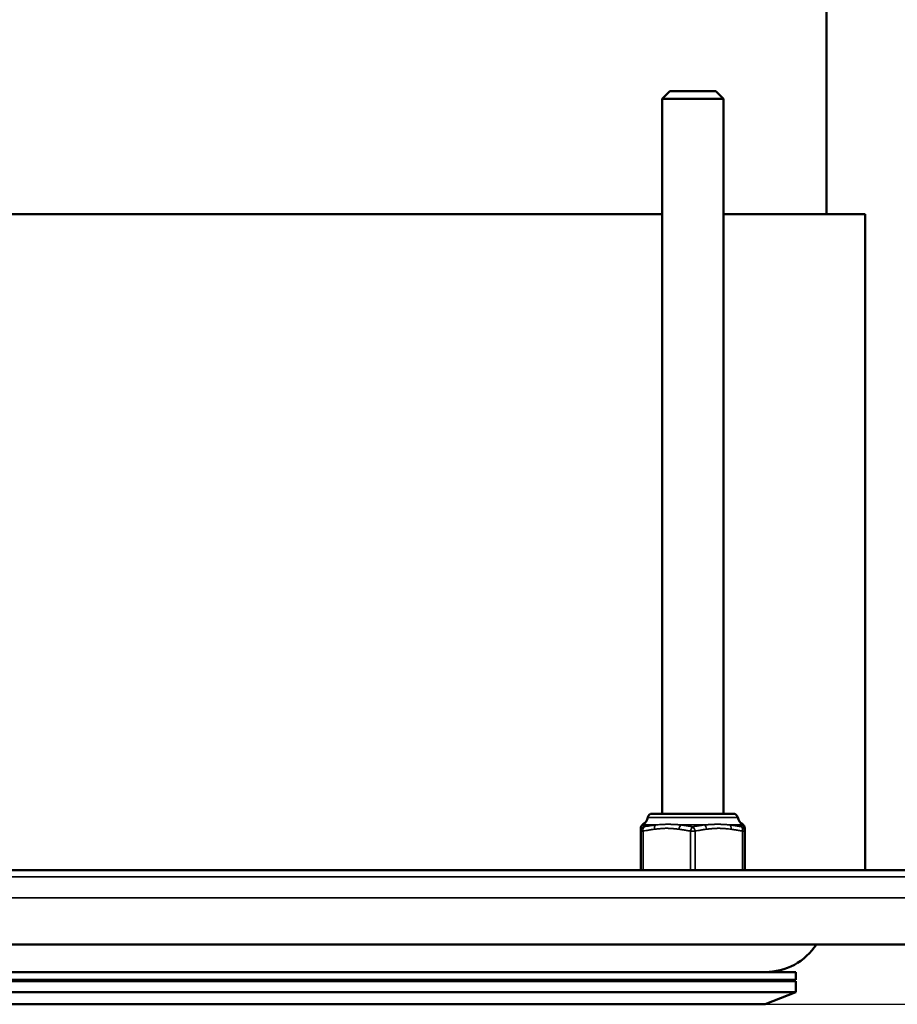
# Model space of a CAD drawing. Header units: millimetres. Extents: x 38 to 2514, y 38 to 1622.
# Tile 45 of 256: x 657 to 715, y 662 to 726. Entities that reach past the tile are written whole.
import ezdxf

# ---------------------------------------------------------------- set-up
doc = ezdxf.new("R2010")
doc.units = ezdxf.units.MM
doc.header["$LTSCALE"] = 7.692308
for name, color, linetype, lineweight in [('Dimension (ISO)', 7, 'Continuous', 25), ('Visible (ISO)', 7, 'Continuous', 50), ('Visible Narrow (ISO)', 7, 'Continuous', 35)]:
    doc.layers.add(name, color=color, linetype=linetype, lineweight=lineweight)
doc.styles.add('Note Text (ANSI)', font='tahoma.ttf')
doc.dimstyles.new('Default (ISO)', dxfattribs={"dimscale": 7.692308, "dimtxt": 1, "dimasz": 2.5, "dimexe": 3.175, "dimexo": 0, "dimgap": 0.762, "dimtad": 1, "dimrnd": 1e-08, "dimzin": 0, "dimdsep": 46, "dimtxsty": 'Note Text (ANSI)', "dimcen": 0.09, "dimdle": 10, "dimclrd": 1, "dimclre": 1, "dimclrt": 1, "dimazin": 0, "dimtfac": 3.5052, "dimtmove": 0, "dimatfit": 3, "dimfxl": 1, "dimtolj": 1, "dimtzin": 0, "dimlwd": -1, "dimlwe": -1, "dimarcsym": 0})

# ---------------------------------------------------------------- blocks, each defined once
blk = doc.blocks.new('*D6')
at = {"layer": 'Defpoints', "color": 0, "transparency": 16777216}
for p in [(699.034, 917.293), (765.78, 917.293), (705.949, 661.593)]:
    blk.add_point(p, dxfattribs=at)
at = {"layer": 'Dimension (ISO)', "color": 1, "transparency": 16777216}
for p, q in [((699.034, 917.293), (790.203, 917.293)), ((765.78, 680.823), (765.78, 898.062)), ((705.949, 661.593), (790.203, 661.593))]:
    blk.add_line(p, q, dxfattribs=at)
for points in [[(762.574, 898.062), (768.985, 898.062), (765.78, 917.293)], [(762.574, 680.823), (768.985, 680.823), (765.78, 661.593)]]:
    blk.add_solid(points, dxfattribs=at)
at = {"layer": 'Dimension (ISO)', "color": 1, "transparency": 16777216, "insert": (749.854, 736.018), "char_height": 7.69231, "attachment_point": 1, "rotation": 90, "style": 'Note Text (ANSI)'}
blk.add_mtext('\\A1;255.70 mm [10.067 in]', dxfattribs=at)

msp = doc.modelspace()

# ---------------------------------------------------------------- linework, layer by layer
at = {"layer": 'Visible (ISO)'}
for p, q in [((709.9495, 712.9927), (709.9495, 757.0427)), ((699.7399, 720.9927), (699.2399, 720.4927)), ((699.7399, 720.9927), (702.7399, 720.9927)), ((702.7399, 720.9927), (703.2399, 720.4927)), ((699.2399, 720.4927), (703.2399, 720.4927)), ((699.2399, 720.4927), (699.2399, 673.9927)), ((703.2399, 720.4927), (703.2399, 673.9927)), ((605.6591, 712.9927), (699.2399, 712.9927)), ((703.2399, 712.9927), (712.4495, 712.9927)), ((712.4495, 670.3177), (712.4495, 712.9927)), ((703.8753, 673.9927), (698.6045, 673.9927)), ((697.8549, 672.9802), (697.8549, 673.0423)), ((697.8549, 672.8577), (697.8549, 672.9802)), ((697.8549, 672.8577), (697.8549, 670.3177)), ((704.6249, 673.0423), (704.6249, 672.9802)), ((704.6249, 672.9802), (704.6249, 672.8577)), ((704.6249, 672.8577), (704.6249, 670.3177)), ((744.3087, 670.3177), (560.5903, 670.3177)), ((573.9495, 665.4927), (730.9495, 665.4927)), ((707.9495, 663.6927), (596.9495, 663.6927)), ((707.9495, 663.1927), (707.9495, 663.6927)), ((707.9495, 663.1927), (596.9495, 663.1927)), ((596.9495, 663.0927), (707.9495, 663.0927)), ((696.9495, 663.1927), (696.9495, 663.0927)), ((700.9495, 663.0927), (700.9495, 663.1927)), ((703.9495, 663.0927), (703.9495, 663.1927)), ((707.9495, 663.0927), (707.9495, 662.3927)), ((596.9495, 662.3927), (707.9495, 662.3927)), ((705.9495, 661.5927), (707.9495, 662.3927)), ((598.9495, 661.5927), (705.9495, 661.5927))]:
    msp.add_line(p, q, dxfattribs=at)
for centre, radius, start, end in [((698.6045, 673.6927), 0.3, 90, 171.402711), ((703.8753, 673.6927), 0.3, 8.597289, 90), ((698.1549, 673.0423), 0.3, 119.288898, 180), ((697.7146, 673.8273), 0.6, 299.288898, 351.402711), ((704.7652, 673.8273), 0.6, 188.597289, 240.711102), ((704.3249, 673.0423), 0.3, 0, 60.711102), ((705.9495, 667.6927), 4, 270, 326.632987)]:
    msp.add_arc(centre, radius, start, end, dxfattribs=at)
msp.add_open_spline([(690.561, 663.6927), (690.5047, 663.6927), (690.3875, 663.6929), (690.1908, 663.6928), (690.06, 663.6927), (689.9963, 663.6927)], degree=3, dxfattribs=at)
at = {"layer": 'Visible Narrow (ISO)'}
for p, q in [((698.0578, 673.2625), (698.8211, 673.2625)), ((698.3078, 673.7376), (704.1719, 673.7376)), ((700.4766, 673.2625), (702.0031, 673.2625)), ((703.6587, 673.2625), (704.422, 673.2625)), ((697.8549, 672.8577), (698.0049, 672.8577)), ((698.0049, 672.8577), (698.0049, 670.3177)), ((701.0899, 672.8577), (701.3899, 672.8577)), ((701.0899, 672.8577), (701.0899, 670.3177)), ((701.3899, 672.8577), (701.3899, 670.3177)), ((704.4749, 672.8577), (704.6249, 672.8577)), ((704.4749, 672.8577), (704.4749, 670.3177)), ((744.535, 669.8913), (560.364, 669.8913)), ((744.0897, 668.5236), (560.8093, 668.5236))]:
    msp.add_line(p, q, dxfattribs=at)
for centre, major_axis, ratio, start_param, end_param in [((698.1549, 672.9802), (-0.3, 0), 0.9947082, 5.0419547, 6.2831853), ((698.8949, 672.9802), (-0.0355, 0.2979), 0.4973541, 0.2703181, 1.5115487), ((700.4999, 672.9802), (0.0355, 0.2979), 0.4973541, 0.3888133, 1.6300439), ((701.9799, 672.9802), (-0.0355, 0.2979), 0.4973541, 4.6531414, 5.894372), ((703.5849, 672.9802), (0.0355, 0.2979), 0.4973541, 4.7716366, 6.0128672), ((704.3249, 672.9802), (0.3, 0), 0.9947082, 0, 1.2412307), ((698.1549, 672.8577), (-0.3, 0), 0.9842659, 5.0093801, 6.2831853), ((698.1549, 672.8577), (-0.0609, 0.2938), 0.4921329, 0.1953287, 1.4691338), ((701.2399, 672.8577), (0.0609, 0.2938), 0.4921329, 0.3986537, 1.6724588), ((701.2399, 672.8577), (-0.0609, 0.2938), 0.4921329, 4.6107265, 5.8845316), ((704.3249, 672.8577), (0.3, 0), 0.9842659, 0, 1.2738051), ((704.3249, 672.8577), (0.0609, 0.2938), 0.4921329, 4.8140515, 6.0878566)]:
    msp.add_ellipse(centre, major_axis=major_axis, ratio=ratio, start_param=start_param, end_param=end_param, dxfattribs=at)
for points, knots in [([(698.0578, 673.2625), (698.0523, 673.2663), (698.0473, 673.27), (698.0407, 673.2751), (698.0387, 673.2767), (698.0336, 673.2808), (698.0306, 673.2833), (698.0257, 673.2875), (698.0238, 673.2893), (698.0197, 673.293), (698.0176, 673.2949), (698.0144, 673.2979), (698.0131, 673.2992), (698.0103, 673.3018), (698.0092, 673.3029), (698.0083, 673.3038), (698.0081, 673.304), (698.0081, 673.304)], [0.00000014, 0.00000014, 0.00000014, 0.00000014, 0.1716995, 0.1716995, 0.25, 0.25, 0.38899375, 0.38899375, 0.5, 0.5, 0.63616839, 0.63616839, 0.75, 0.75, 0.91685902, 0.91685902, 0.99999998, 0.99999998, 0.99999998, 0.99999998]), ([(698.0671, 673.1401), (698.0664, 673.1503), (698.0657, 673.1598), (698.0651, 673.1685), (698.0645, 673.1772), (698.0639, 673.1852), (698.0633, 673.1925), (698.0628, 673.1999), (698.0623, 673.2066), (698.0618, 673.2127), (698.0613, 673.2188), (698.0609, 673.2243), (698.0605, 673.2294), (698.0601, 673.2344), (698.0597, 673.2389), (698.0594, 673.243), (698.0591, 673.2471), (698.0588, 673.2507), (698.0585, 673.2539), (698.0582, 673.2572), (698.058, 673.26), (698.0578, 673.2625)], [0, 0, 0, 0, 0.1428571, 0.1428571, 0.1428571, 0.2857143, 0.2857143, 0.2857143, 0.4285714, 0.4285714, 0.4285714, 0.5714286, 0.5714286, 0.5714286, 0.7142857, 0.7142857, 0.7142857, 0.8571429, 0.8571429, 0.8571429, 1, 1, 1, 1]), ([(698.8211, 673.2625), (698.7646, 673.256), (698.7077, 673.2487), (698.6508, 673.2408), (698.6278, 673.2376), (698.6047, 673.2344), (698.5817, 673.231), (698.5402, 673.2249), (698.4989, 673.2185), (698.4569, 673.2117), (698.4181, 673.2054), (698.3787, 673.1988), (698.338, 673.1916), (698.2784, 673.1812), (698.216, 673.1696), (698.1512, 673.1569), (698.1236, 673.1515), (698.0955, 673.1459), (698.0671, 673.1401)], [0, 0, 0, 0, 0.23713594, 0.23713594, 0.23713594, 0.33333333, 0.33333333, 0.33333333, 0.50677606, 0.50677606, 0.50677606, 0.66666667, 0.66666667, 0.66666667, 0.90039892, 0.90039892, 0.90039892, 0.99999998, 0.99999998, 0.99999998, 0.99999998]), ([(700.4766, 673.2625), (700.4435, 673.265), (700.4111, 673.2675), (700.3797, 673.2698), (700.3537, 673.2717), (700.3284, 673.2736), (700.3032, 673.2754), (700.2979, 673.2758), (700.2927, 673.2761), (700.2874, 673.2765), (700.2571, 673.2787), (700.2268, 673.2808), (700.1967, 673.2827), (700.1665, 673.2847), (700.1365, 673.2866), (700.1065, 673.2884), (700.0764, 673.2902), (700.0463, 673.2919), (700.0162, 673.2934), (699.9862, 673.2949), (699.9563, 673.2963), (699.9265, 673.2975), (699.8984, 673.2987), (699.8704, 673.2997), (699.8421, 673.3006), (699.8147, 673.3014), (699.787, 673.3021), (699.7585, 673.3026), (699.7539, 673.3027), (699.7493, 673.3028), (699.7447, 673.3029), (699.719, 673.3033), (699.6926, 673.3037), (699.6653, 673.3038), (699.6591, 673.3039), (699.6528, 673.3039), (699.6465, 673.3039), (699.6188, 673.304), (699.5901, 673.3039), (699.56, 673.3037), (699.553, 673.3036), (699.5459, 673.3035), (699.5387, 673.3034), (699.5009, 673.3029), (699.4609, 673.3021), (699.4188, 673.3008), (699.3766, 673.2996), (699.3324, 673.2978), (699.2864, 673.2956), (699.2462, 673.2937), (699.2047, 673.2914), (699.1617, 673.2886), (699.1554, 673.2882), (699.149, 673.2878), (699.1426, 673.2874), (699.0928, 673.2842), (699.0411, 673.2804), (698.9876, 673.2762), (698.9497, 673.2732), (698.9109, 673.2701), (698.871, 673.2667), (698.8545, 673.2654), (698.8379, 673.264), (698.8211, 673.2625)], [0, 0, 0, 0, 0.06666667, 0.06666667, 0.06666667, 0.12180666, 0.12180666, 0.12180666, 0.13333333, 0.13333333, 0.13333333, 0.2, 0.2, 0.2, 0.26666667, 0.26666667, 0.26666667, 0.33333333, 0.33333333, 0.33333333, 0.4, 0.4, 0.4, 0.46276817, 0.46276817, 0.46276817, 0.52354494, 0.52354494, 0.52354494, 0.53333333, 0.53333333, 0.53333333, 0.58768376, 0.58768376, 0.58768376, 0.6, 0.6, 0.6, 0.65406285, 0.65406285, 0.65406285, 0.66666667, 0.66666667, 0.66666667, 0.73333333, 0.73333333, 0.73333333, 0.8, 0.8, 0.8, 0.8580812, 0.8580812, 0.8580812, 0.86666667, 0.86666667, 0.86666667, 0.93333333, 0.93333333, 0.93333333, 0.98048823, 0.98048823, 0.98048823, 1, 1, 1, 1]), ([(701.2399, 673.1401), (701.1898, 673.1502), (701.1418, 673.1595), (701.0957, 673.1681), (701.0497, 673.1767), (701.0055, 673.1847), (700.9633, 673.192), (700.9211, 673.1993), (700.8808, 673.206), (700.8425, 673.2121), (700.8042, 673.2182), (700.7678, 673.2237), (700.7334, 673.2288), (700.699, 673.2339), (700.6665, 673.2384), (700.636, 673.2426), (700.6055, 673.2467), (700.5769, 673.2504), (700.5504, 673.2537), (700.5238, 673.257), (700.4992, 673.2599), (700.4766, 673.2625)], [0, 0, 0, 0, 0.1428571, 0.1428571, 0.1428571, 0.2857143, 0.2857143, 0.2857143, 0.4285714, 0.4285714, 0.4285714, 0.5714286, 0.5714286, 0.5714286, 0.7142857, 0.7142857, 0.7142857, 0.8571429, 0.8571429, 0.8571429, 1, 1, 1, 1]), ([(702.0031, 673.2625), (701.9462, 673.256), (701.8888, 673.2487), (701.8314, 673.2409), (701.808, 673.2377), (701.7845, 673.2344), (701.7611, 673.231), (701.7192, 673.2249), (701.6775, 673.2185), (701.635, 673.2117), (701.5957, 673.2054), (701.5557, 673.1988), (701.5144, 673.1916), (701.4542, 673.1812), (701.3911, 673.1696), (701.3255, 673.157), (701.2974, 673.1516), (701.2688, 673.1459), (701.2399, 673.1401)], [0, 0, 0, 0, 0.23660454, 0.23660454, 0.23660454, 0.33333333, 0.33333333, 0.33333333, 0.50646934, 0.50646934, 0.50646934, 0.66666667, 0.66666667, 0.66666667, 0.89995691, 0.89995691, 0.89995691, 0.99999998, 0.99999998, 0.99999998, 0.99999998]), ([(703.6587, 673.2625), (703.6041, 673.2671), (703.5513, 673.2716), (703.5001, 673.2756), (703.4573, 673.279), (703.4156, 673.2821), (703.3751, 673.2849), (703.3671, 673.2854), (703.3591, 673.286), (703.3512, 673.2865), (703.3107, 673.2892), (703.2713, 673.2916), (703.2334, 673.2936), (703.2264, 673.294), (703.2195, 673.2943), (703.2126, 673.2947), (703.1683, 673.2969), (703.1261, 673.2987), (703.086, 673.3), (703.0514, 673.3012), (703.0185, 673.3021), (702.9869, 673.3027), (702.9818, 673.3028), (702.9767, 673.3029), (702.9717, 673.303), (702.9422, 673.3035), (702.9139, 673.3038), (702.8865, 673.3039), (702.8803, 673.3039), (702.8741, 673.3039), (702.868, 673.3039), (702.84, 673.304), (702.8129, 673.3039), (702.7863, 673.3036), (702.7815, 673.3036), (702.7767, 673.3035), (702.772, 673.3034), (702.745, 673.3031), (702.7186, 673.3026), (702.6923, 673.302), (702.6882, 673.3019), (702.6841, 673.3018), (702.68, 673.3017), (702.6496, 673.301), (702.6193, 673.3), (702.5889, 673.2989), (702.5585, 673.2978), (702.5279, 673.2965), (702.4974, 673.2951), (702.4668, 673.2936), (702.4361, 673.292), (702.4056, 673.2903), (702.3797, 673.2888), (702.3539, 673.2873), (702.3277, 673.2856), (702.323, 673.2853), (702.3183, 673.285), (702.3137, 673.2847), (702.2857, 673.283), (702.2573, 673.281), (702.2279, 673.279), (702.2247, 673.2788), (702.2214, 673.2786), (702.2182, 673.2783), (702.1904, 673.2764), (702.1618, 673.2743), (702.132, 673.2722), (702.1266, 673.2718), (702.1211, 673.2714), (702.1156, 673.2709), (702.0799, 673.2683), (702.0423, 673.2655), (702.0031, 673.2625)], [0, 0, 0, 0, 0.06666667, 0.06666667, 0.06666667, 0.12231434, 0.12231434, 0.12231434, 0.13333333, 0.13333333, 0.13333333, 0.18962536, 0.18962536, 0.18962536, 0.2, 0.2, 0.2, 0.26666667, 0.26666667, 0.26666667, 0.32406936, 0.32406936, 0.32406936, 0.33333333, 0.33333333, 0.33333333, 0.38770297, 0.38770297, 0.38770297, 0.4, 0.4, 0.4, 0.45646382, 0.45646382, 0.45646382, 0.46666667, 0.46666667, 0.46666667, 0.52437204, 0.52437204, 0.52437204, 0.53333333, 0.53333333, 0.53333333, 0.6, 0.6, 0.6, 0.66666667, 0.66666667, 0.66666667, 0.73333333, 0.73333333, 0.73333333, 0.78993551, 0.78993551, 0.78993551, 0.8, 0.8, 0.8, 0.86006323, 0.86006323, 0.86006323, 0.86666667, 0.86666667, 0.86666667, 0.9231002, 0.9231002, 0.9231002, 0.93333333, 0.93333333, 0.93333333, 0.99999999, 0.99999999, 0.99999999, 0.99999999]), ([(704.4127, 673.1401), (704.3636, 673.1501), (704.3165, 673.1594), (704.2712, 673.168), (704.226, 673.1766), (704.1826, 673.1845), (704.141, 673.1918), (704.0995, 673.199), (704.0598, 673.2057), (704.022, 673.2118), (703.9842, 673.2179), (703.9483, 673.2235), (703.9142, 673.2286), (703.8802, 673.2337), (703.848, 673.2382), (703.8177, 673.2424), (703.7874, 673.2465), (703.759, 673.2503), (703.7325, 673.2536), (703.706, 673.2569), (703.6814, 673.2599), (703.6587, 673.2625)], [0, 0, 0, 0, 0.14285714, 0.14285714, 0.14285714, 0.28571429, 0.28571429, 0.28571429, 0.42857143, 0.42857143, 0.42857143, 0.57142857, 0.57142857, 0.57142857, 0.71428571, 0.71428571, 0.71428571, 0.85714286, 0.85714286, 0.85714286, 1, 1, 1, 1]), ([(704.422, 673.2625), (704.4215, 673.2567), (704.421, 673.2506), (704.4205, 673.2444), (704.4199, 673.2382), (704.4194, 673.2318), (704.4189, 673.2255), (704.4184, 673.2192), (704.4179, 673.2128), (704.4175, 673.2066), (704.417, 673.2003), (704.4165, 673.1941), (704.4161, 673.1881), (704.4156, 673.1821), (704.4152, 673.1762), (704.4148, 673.1706), (704.4144, 673.165), (704.414, 673.1596), (704.4137, 673.1545), (704.4133, 673.1494), (704.413, 673.1446), (704.4127, 673.1401)], [0, 0, 0, 0, 0.1428571, 0.1428571, 0.1428571, 0.2857143, 0.2857143, 0.2857143, 0.4285714, 0.4285714, 0.4285714, 0.5714286, 0.5714286, 0.5714286, 0.7142857, 0.7142857, 0.7142857, 0.8571429, 0.8571429, 0.8571429, 1, 1, 1, 1]), ([(704.4716, 673.304), (704.4716, 673.304), (704.4713, 673.3036), (704.4697, 673.3021), (704.4686, 673.301), (704.4668, 673.2993), (704.4665, 673.299), (704.4649, 673.2975), (704.4634, 673.2961), (704.4601, 673.293), (704.4582, 673.2913), (704.4543, 673.2879), (704.4524, 673.2862), (704.447, 673.2816), (704.4433, 673.2785), (704.435, 673.2719), (704.4304, 673.2685), (704.4242, 673.2641), (704.4231, 673.2633), (704.422, 673.2625)], [0, 0, 0, 0, 0.14984039, 0.14984039, 0.30246459, 0.30246459, 0.33333333, 0.33333333, 0.45112567, 0.45112567, 0.56756243, 0.56756243, 0.66666667, 0.66666667, 0.81796605, 0.81796605, 0.96756742, 0.96756742, 0.99999999, 0.99999999, 0.99999999, 0.99999999]), ([(698.7449, 672.9802), (698.6942, 672.9741), (698.6428, 672.9675), (698.5644, 672.9565), (698.5375, 672.9526), (698.4704, 672.9426), (698.4303, 672.9363), (698.3511, 672.9232), (698.312, 672.9165), (698.2184, 672.8998), (698.1628, 672.8894), (698.0725, 672.8716), (698.0389, 672.8648), (698.0049, 672.8577)], [0, 0, 0, 0, 0.21888274, 0.21888274, 0.33333333, 0.33333333, 0.50516949, 0.50516949, 0.66666667, 0.66666667, 0.8785221, 0.8785221, 0.99999998, 0.99999998, 0.99999998, 0.99999998]), ([(700.3499, 672.9802), (700.3187, 672.9839), (700.2882, 672.9876), (700.2586, 672.9911), (700.229, 672.9946), (700.2004, 672.9979), (700.1719, 673.0011), (700.1434, 673.0044), (700.1151, 673.0075), (700.0868, 673.0105), (700.0586, 673.0135), (700.0305, 673.0163), (700.0023, 673.019), (699.9741, 673.0217), (699.9459, 673.0242), (699.9178, 673.0265), (699.8896, 673.0288), (699.8615, 673.0308), (699.8335, 673.0327), (699.8055, 673.0345), (699.7775, 673.0361), (699.7491, 673.0374), (699.7207, 673.0388), (699.6919, 673.0399), (699.6621, 673.0407), (699.6323, 673.0415), (699.6014, 673.0421), (699.5689, 673.0422), (699.5363, 673.0424), (699.5021, 673.0422), (699.4657, 673.0415), (699.4293, 673.0408), (699.3907, 673.0395), (699.3497, 673.0376), (699.3088, 673.0357), (699.2655, 673.0331), (699.22, 673.0298), (699.1783, 673.0267), (699.1346, 673.023), (699.089, 673.0187), (699.0849, 673.0183), (699.0808, 673.0179), (699.0767, 673.0175), (699.0363, 673.0136), (698.9945, 673.0092), (698.9508, 673.0043), (698.9403, 673.0031), (698.9296, 673.0019), (698.9189, 673.0007), (698.8804, 672.9963), (698.8406, 672.9916), (698.7995, 672.9867), (698.7815, 672.9846), (698.7633, 672.9824), (698.7449, 672.9802)], [0, 0, 0, 0, 0.06666667, 0.06666667, 0.06666667, 0.13333333, 0.13333333, 0.13333333, 0.2, 0.2, 0.2, 0.26666667, 0.26666667, 0.26666667, 0.33333333, 0.33333333, 0.33333333, 0.4, 0.4, 0.4, 0.46666667, 0.46666667, 0.46666667, 0.53333333, 0.53333333, 0.53333333, 0.6, 0.6, 0.6, 0.66666667, 0.66666667, 0.66666667, 0.73333333, 0.73333333, 0.73333333, 0.8, 0.8, 0.8, 0.8612073, 0.8612073, 0.8612073, 0.86666667, 0.86666667, 0.86666667, 0.92036738, 0.92036738, 0.92036738, 0.93333333, 0.93333333, 0.93333333, 0.9797313, 0.9797313, 0.9797313, 1, 1, 1, 1]), ([(701.0899, 672.8577), (701.0413, 672.8678), (700.9946, 672.8771), (700.9498, 672.8858), (700.9051, 672.8944), (700.8622, 672.9023), (700.8213, 672.9096), (700.7803, 672.9169), (700.7413, 672.9236), (700.7041, 672.9297), (700.667, 672.9358), (700.6318, 672.9414), (700.5984, 672.9465), (700.5651, 672.9515), (700.5337, 672.9561), (700.5041, 672.9602), (700.4746, 672.9643), (700.447, 672.968), (700.4213, 672.9713), (700.3955, 672.9747), (700.3718, 672.9776), (700.3499, 672.9802)], [0, 0, 0, 0, 0.14285714, 0.14285714, 0.14285714, 0.28571429, 0.28571429, 0.28571429, 0.42857143, 0.42857143, 0.42857143, 0.57142857, 0.57142857, 0.57142857, 0.71428571, 0.71428571, 0.71428571, 0.85714286, 0.85714286, 0.85714286, 1, 1, 1, 1]), ([(702.1299, 672.9802), (702.0792, 672.9742), (702.0278, 672.9675), (701.9495, 672.9565), (701.9225, 672.9526), (701.8554, 672.9426), (701.8154, 672.9363), (701.7361, 672.9232), (701.697, 672.9165), (701.6034, 672.8998), (701.5479, 672.8894), (701.4576, 672.8716), (701.424, 672.8648), (701.3899, 672.8577)], [0, 0, 0, 0, 0.21859711, 0.21859711, 0.33333333, 0.33333333, 0.5048926, 0.5048926, 0.66666667, 0.66666667, 0.878277, 0.878277, 0.99999998, 0.99999998, 0.99999998, 0.99999998]), ([(704.4749, 672.8577), (704.4266, 672.8677), (704.3801, 672.877), (704.3355, 672.8856), (704.291, 672.8942), (704.2483, 672.9021), (704.2075, 672.9094), (704.1667, 672.9167), (704.1277, 672.9234), (704.0906, 672.9295), (704.0535, 672.9356), (704.0183, 672.9412), (703.9849, 672.9462), (703.9515, 672.9513), (703.92, 672.9559), (703.8904, 672.96), (703.8607, 672.9642), (703.8329, 672.9679), (703.807, 672.9712), (703.7811, 672.9746), (703.757, 672.9776), (703.7349, 672.9802)], [0, 0, 0, 0, 0.14285714, 0.14285714, 0.14285714, 0.28571429, 0.28571429, 0.28571429, 0.42857143, 0.42857143, 0.42857143, 0.57142857, 0.57142857, 0.57142857, 0.71428571, 0.71428571, 0.71428571, 0.85714286, 0.85714286, 0.85714286, 1, 1, 1, 1])]:
    msp.add_open_spline(points, degree=3, knots=knots, dxfattribs=at)
msp.add_open_spline([(703.7349, 672.9802), (703.6772, 672.9871), (703.5667, 673.0003), (703.415, 673.0168), (703.2763, 673.0291), (703.152, 673.0371), (703.0416, 673.0413), (702.9428, 673.0427), (702.8519, 673.0418), (702.7655, 673.0392), (702.6798, 673.035), (702.5937, 673.0292), (702.5076, 673.022), (702.4222, 673.0137), (702.3332, 673.0041), (702.2376, 672.9931), (702.1668, 672.9846), (702.1299, 672.9802)], degree=3, dxfattribs=at)

# ---------------------------------------------------------------- dimensions: what is measured, and where the dimension line sits
at = {"layer": 'Dimension (ISO)', "color": 1, "true_color": 0xff0000}
dim = msp.add_linear_dim(base=(765.7795, 917.2927), p1=(705.9495, 661.5927), p2=(699.0342, 917.2927), angle=90, text='<> mm [10.067 in]', dimstyle='Default (ISO)', override={"dimgap": 0.762, "dimdec": 2, "dimpost": '', "dimtol": 0, "dimlim": 0, "dimtp": 0, "dimtm": 0, "dimtdec": 2, "dimtofl": 0, "dimatfit": 1}, dxfattribs=at)
dim.commit()
dim.dimension.update_dxf_attribs({"geometry": '*D6', "text_midpoint": (765.7795, 789.4427), "dimtype": 160})

doc.saveas('drawing.dxf')
